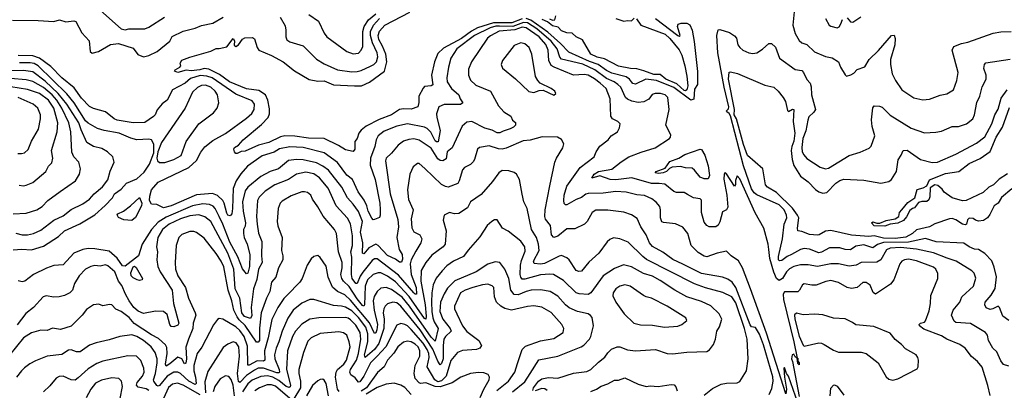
# Model space of a CAD drawing. Extents: x 1443846 to 1577407, y 839182 to 927291.
# Tile 124 of 256: x 1460016 to 1467481, y 886517 to 889325. Entities that reach past the tile are written whole.
import ezdxf

# ---------------------------------------------------------------- set-up
doc = ezdxf.new("R2010")
doc.units = 0

msp = doc.modelspace()

# ---------------------------------------------------------------- linework, layer by layer
at = {"layer": '0CON20XD'}
for points in [[(1460604.4, 889415), (1460786.2, 889255), (1460815, 889247.5), (1460843.3, 889256.7), (1460965, 889256.4), (1460995, 889268.5), (1461114.6, 889345.4)], [(1459960.7, 889320.7), (1460155, 889318.2), (1460275, 889312.9), (1460316.8, 889323.2), (1460365, 889310.4), (1460425, 889317.5), (1460442.3, 889312.3), (1460487.9, 889225), (1460542.1, 889165), (1460550.4, 889085), (1460565, 889071.2), (1460612.5, 889085), (1460705, 889138.6), (1460765, 889145.8), (1460875, 889110.4), (1460912.3, 889062.3), (1460955, 889045.2), (1460995, 889053.5), (1461057.1, 889085), (1461155, 889161.5), (1461172.8, 889197.2), (1461255, 889239.1), (1461345, 889260.5), (1461395, 889280.6), (1461480.9, 889299.1), (1461558.8, 889345)], [(1461665, 888310.8), (1461655, 888311.4), (1461643.3, 888325), (1461638.6, 888345), (1461643.1, 888356.9), (1461675.7, 888374.3), (1461710.8, 888415), (1461849.1, 888530.9), (1461900.8, 888585), (1461908.5, 888611.5), (1461908.8, 888648.8), (1461895.9, 888715.9), (1461879.3, 888755), (1461827.7, 888787.7), (1461735, 888801.3), (1461605.6, 888855), (1461530.5, 888910.5), (1461450.2, 888950.2), (1461414.5, 888955.5), (1461380.8, 888945), (1461315, 888937.2), (1461277, 888943), (1461215.5, 888925.5), (1461190.5, 888935), (1461195, 888945.6), (1461230, 888965), (1461236.4, 888976.4), (1461232.5, 888995), (1461245, 889017.5), (1461305, 889042.5), (1461465, 889086.7), (1461505, 889106.2), (1461528.3, 889108.3), (1461585, 889118.8), (1461635, 889181.9), (1461643.5, 889165), (1461642.9, 889132.9), (1461655, 889123.3), (1461675, 889136.2), (1461705, 889176.7), (1461723, 889187), (1461781.7, 889191.7), (1461795, 889180), (1461816, 889115), (1461828.8, 889095), (1461925, 889053.3), (1462013.8, 889005), (1462098.3, 888938.3), (1462211.1, 888871.1), (1462275, 888860), (1462325, 888861.8), (1462395, 888832.7), (1462555, 888823.1), (1462608, 888825), (1462668.2, 888851.8), (1462781.5, 888935), (1462800.3, 889005), (1462792.1, 889065), (1462765.4, 889125.4), (1462739.3, 889175), (1462733, 889205), (1462745, 889239.5), (1462783.2, 889285), (1462975, 889382)], [(1461991.4, 889345), (1462028.1, 889278.1), (1462034.5, 889245), (1462033.3, 889195), (1462042.3, 889172.3), (1462065, 889158.5), (1462165, 889128.1), (1462265, 889027.5), (1462325, 888990.4), (1462425.8, 888945.8), (1462535, 888930.2), (1462575, 888932.2), (1462605, 888939.7), (1462675, 888973.1), (1462699.6, 888985), (1462720.3, 889005), (1462730.7, 889045), (1462726.4, 889075), (1462690.2, 889150.2), (1462674.4, 889205), (1462676.4, 889235), (1462697.5, 889285), (1462744.8, 889335)], [(1462207.1, 889365), (1462280, 889315), (1462325, 889224), (1462345.5, 889195.5), (1462495.4, 889085.4), (1462545, 889067.5), (1462585, 889071.8), (1462605, 889094.2), (1462616.8, 889123.2), (1462616.6, 889235), (1462627.1, 889275), (1462659.3, 889325), (1462715, 889368.9)], [(1464031.9, 889331.9), (1464055, 889321.2), (1464072.5, 889325), (1464080, 889355)], [(1464535, 889334), (1464596.4, 889313.6), (1464625, 889319.2), (1464655, 889316.7), (1464675, 889336.2)], [(1465887.9, 889385), (1465877.9, 889285), (1465895, 889221.2), (1465925, 889167.1), (1465945, 889150.6), (1465985, 889137.1), (1466042.8, 889082.8), (1466126.2, 889046.2), (1466175, 889036.5), (1466225, 889006.2), (1466240, 888965), (1466275, 888906.7), (1466285, 888896.7), (1466316.7, 888906.7), (1466340.3, 888919.7), (1466365, 888948.8), (1466425, 888967.5), (1466455.6, 889025), (1466528.1, 889091.9), (1466625, 889206), (1466645, 889208.8), (1466652.7, 889182.7), (1466650.6, 889135), (1466619.5, 889025), (1466617.5, 888985), (1466631.5, 888915), (1466655.4, 888865.4), (1466703.9, 888793.9), (1466794.5, 888734.5), (1466862.7, 888717.3), (1466915, 888721.9), (1466995, 888754.2), (1467045, 888762.9), (1467095.7, 888795), (1467121.9, 888865), (1467131.9, 888925), (1467086.2, 889095), (1467097.7, 889122.3), (1467157.5, 889145), (1467205, 889155.7), (1467395.7, 889224.3), (1467455, 889234.3), (1467533.4, 889236.6)], [(1466288.9, 889338.9), (1466315, 889310), (1466333.9, 889306.1), (1466392.3, 889347.7)], [(1467515, 886700.5), (1467475, 886712.5), (1467455, 886740), (1467425, 886808), (1467395, 886837.1), (1467361.8, 886895), (1467354.3, 886935), (1467339.2, 886955), (1467225, 887021.8), (1467115, 887030.5), (1467100.4, 887040.4), (1467080, 887085), (1467094.6, 887125), (1467143.1, 887185), (1467158.6, 887225), (1467247.1, 887305), (1467265.8, 887365.8), (1467252.9, 887405), (1467235, 887423.1), (1467117.1, 887495), (1467047.4, 887517.4), (1466945, 887557.4), (1466816.4, 887586.4), (1466695, 887597.9), (1466616.4, 887593.6), (1466588.3, 887581.7), (1466544, 887506), (1466515, 887487.1), (1466395, 887485.3), (1466358, 887465), (1466305, 887457.6), (1466225, 887475.9), (1466165, 887474.7), (1466065, 887455.3), (1465995, 887466.8), (1465935, 887466.3), (1465885, 887453.8), (1465852.9, 887437.1), (1465830, 887415), (1465800.5, 887365), (1465775, 887348.8), (1465755, 887363.9), (1465735, 887411.8), (1465703.2, 887515), (1465695.2, 887584.8), (1465690.7, 887625), (1465659.1, 887745), (1465591.5, 887861.5), (1465475, 888120), (1465455, 888142.5), (1465444.2, 888105.8), (1465443.8, 888076.2), (1465435, 888063.3), (1465375, 888156.7), (1465365, 888166.7), (1465356.1, 888153.9), (1465354.2, 888115.8), (1465377.4, 887995), (1465384.7, 887905.3), (1465375, 887884.2), (1465345, 887868.8), (1465325, 887792.5), (1465311.1, 887768.9), (1465294.4, 887755.6), (1465244.5, 887754.5), (1465224.6, 887764.6), (1465205, 887790.8), (1465184.7, 887865), (1465185, 887958.8), (1465175, 887967.1), (1465125, 887975.5), (1465079.6, 887999.6), (1465055, 888015.6), (1464995, 888015.6), (1464975, 888023.3), (1464908.1, 888078.1), (1464865.2, 888085.2), (1464805, 888083.5), (1464658, 888128), (1464535, 888110.6), (1464491.9, 888115), (1464415, 888141.7), (1464353.8, 888125), (1464372.7, 888155), (1464405, 888175.7), (1464505, 888192.2), (1464575, 888248.1), (1464634.2, 888285), (1464728.1, 888321.9), (1464835, 888353.6), (1464942, 888425), (1464950.8, 888435), (1464952.3, 888452.3), (1464914.2, 888525), (1464940.6, 888645), (1464930.6, 888735), (1464909.2, 888755), (1464874.6, 888765.4), (1464834.1, 888765.9), (1464812.4, 888757.6), (1464785, 888722.5), (1464748.1, 888701.9), (1464705, 888697.5), (1464658, 888708), (1464625, 888721.9), (1464610, 888735), (1464572.9, 888812.9), (1464551.8, 888835), (1464523.8, 888855), (1464465, 888881), (1464375.7, 888945), (1464285, 888988.3), (1464125, 889027.1), (1464112.3, 889042.3), (1464089.8, 889105), (1464045, 889162.9), (1463935.8, 889255.8), (1463865, 889302.9), (1463835, 889304.8), (1463755, 889274.3), (1463653, 889277), (1463625, 889277), (1463583.8, 889265), (1463464.9, 889205.1), (1463330.4, 889105), (1463284.6, 889035), (1463266, 888965), (1463254.7, 888885), (1463257.5, 888855), (1463289.6, 888805), (1463344.4, 888755), (1463354.5, 888725), (1463376.7, 888695), (1463356.8, 888683.2), (1463235, 888683.8), (1463194.4, 888665), (1463176.9, 888613.1), (1463178, 888585), (1463204.7, 888485.3), (1463189, 888401), (1463175, 888400.2), (1463165, 888408), (1463132.2, 888472.2), (1463105, 888500), (1463085, 888510.8), (1462955, 888535.3), (1462875, 888517.3), (1462778.4, 888481.6), (1462734.4, 888445), (1462717.3, 888415), (1462708.8, 888365), (1462675.7, 888275), (1462673.5, 888223.5), (1462710.2, 888115), (1462745.4, 887935), (1462749.1, 887885), (1462749.5, 887845), (1462742.7, 887827.3), (1462705, 887810), (1462695, 887809.2), (1462685, 887820), (1462657.4, 887875), (1462648.3, 887915), (1462627.1, 887957.1), (1462582, 888022), (1462538.7, 888115), (1462497, 888147), (1462425, 888242.5), (1462325, 888315.8), (1462165, 888357.4), (1462065, 888361.3), (1461985, 888347.8), (1461945, 888322.4), (1461855, 888294), (1461743.1, 888215), (1461691.7, 888158.3), (1461656.7, 888103.3), (1461634, 888045), (1461628.9, 887895), (1461622.9, 887855), (1461612, 887838), (1461595, 887842.9), (1461585, 887858.6), (1461565.7, 887935), (1461554.7, 887955), (1461515, 887992.4), (1461478.1, 888008.1), (1461355, 887997), (1461164.3, 887915), (1461105, 887899.1), (1461055, 887924.3), (1461015, 887927.1), (1460999.8, 887955), (1461002.3, 887987.7), (1461015, 888036.6), (1461064.8, 888095.2), (1461298.2, 888205), (1461355, 888257.1), (1461387.9, 888322.1), (1461419.2, 888360.8), (1461479.2, 888410.8), (1461575, 888464.1), (1461735, 888579.5), (1461776.9, 888615), (1461794.4, 888645), (1461795.5, 888685), (1461779.3, 888709.3), (1461655, 888762), (1461475, 888885.4), (1461435, 888897.2), (1461385, 888902.1), (1461309.5, 888880.5), (1461270, 888845), (1461175, 888794.6), (1461135, 888715.8), (1461095, 888687.5), (1461058.6, 888641.4), (1461042.5, 888605), (1461029.4, 888590.6), (1460965, 888546.4), (1460875, 888543.9), (1460754, 888565), (1460732.5, 888575), (1460665, 888627.9), (1460575, 888651.5), (1460545, 888666.5), (1460485, 888730), (1460428.7, 888808.7), (1460335, 888884.2), (1460251.3, 888971.3), (1460164.9, 889034.9), (1460115, 889051.7), (1460005, 889053.2)], [(1465915, 886422.5), (1465845, 886622.5), (1465830, 886645), (1465815, 886690), (1465810, 886685), (1465813.9, 886616.1), (1465830, 886525), (1465825, 886490), (1465679.2, 886949.2), (1465557.6, 887285), (1465495, 887445.6), (1465465, 887497.5), (1465409.4, 887535), (1465375, 887570.8), (1465305, 887555.6), (1465225, 887528.7), (1465205, 887532.5), (1465159.9, 887559.9), (1465108.1, 887615), (1465082.7, 887705), (1465045, 887751.9), (1464988.6, 887778.6), (1464897.6, 887787.6), (1464884.6, 887794.6), (1464874.7, 887824.7), (1464875.5, 887885), (1464869.6, 887909.6), (1464842.2, 887942.2), (1464808, 887968), (1464753.4, 887993.4), (1464695, 887999.3), (1464615, 888019.2), (1464535, 888024.1), (1464438.6, 888011.4), (1464325, 888008.4), (1464307.6, 888002.4), (1464275, 887977.1), (1464235, 887962.8), (1464165, 887921.3), (1464155, 887921.8), (1464143.5, 887933.5), (1464140.3, 887955), (1464143.4, 887995), (1464163.6, 888065), (1464265.4, 888205), (1464371.4, 888285), (1464386.9, 888325), (1464415, 888366), (1464478.8, 888415), (1464501.2, 888445), (1464548, 888475), (1464564, 888505), (1464567.5, 888535), (1464550, 888555), (1464511.2, 888575), (1464497.5, 888595), (1464493.1, 888725), (1464461.6, 888805), (1464417.7, 888845), (1464375, 888877.4), (1464325, 888904.3), (1464295, 888909.8), (1464215, 888906.2), (1464068.2, 888965), (1464045, 888979.5), (1464029, 889015), (1464022.7, 889095), (1464005, 889136.3), (1463954.4, 889195), (1463855, 889264.5), (1463825, 889269.3), (1463770.3, 889249.7), (1463650.9, 889239.1), (1463585, 889204.1), (1463563.3, 889185), (1463442.1, 889005), (1463419.4, 888950.6), (1463419.5, 888905), (1463435, 888867.5), (1463475, 888830.5), (1463585, 888783.1), (1463645, 888671.9), (1463687.1, 888627.1), (1463740, 888595), (1463751.4, 888565), (1463775, 888547.5), (1463774.5, 888525.5), (1463759.1, 888510.9), (1463735, 888497.1), (1463681.7, 888481.7), (1463655, 888468.8), (1463635, 888469.2), (1463597.4, 888487.4), (1463542.1, 888502.1), (1463445, 888554.5), (1463405, 888550), (1463371.5, 888518.5), (1463294.7, 888355.2), (1463256.9, 888325), (1463248.9, 888271.1), (1463225, 888255.4), (1463205, 888258.8), (1463185, 888271.6), (1463135, 888352.4), (1463045, 888413.5), (1463005, 888422.9), (1462965, 888417.8), (1462926.2, 888403.8), (1462885, 888375.4), (1462835.6, 888314.4), (1462794.4, 888275.6), (1462788.2, 888255), (1462825.5, 888004.5), (1462881.6, 887811.6), (1462887.4, 887755), (1462874.7, 887675), (1462893.2, 887585), (1462915.3, 887545), (1462918.3, 887511.7), (1462911.7, 887488.3), (1462895, 887487.5), (1462865, 887511.2), (1462805, 887539.2), (1462734.3, 887614.3), (1462715.2, 887625.2), (1462662.5, 887597.5), (1462625, 887551.9), (1462615.6, 887555.6), (1462617.2, 887635), (1462600.2, 887715), (1462614.8, 887795), (1462585, 887872.9), (1462545, 887927.9), (1462500.4, 887975), (1462457.1, 888055), (1462357.1, 888185), (1462315, 888215.2), (1462265, 888240.7), (1462166.2, 888263.8), (1462114, 888266), (1462055, 888257.1), (1461976.7, 888195), (1461915.2, 888174.8), (1461845, 888136.1), (1461745, 888055.4), (1461725, 888028.1), (1461704.3, 887945), (1461709.8, 887875), (1461727.2, 887785), (1461725, 887761.2), (1461713.3, 887735), (1461711.5, 887705), (1461717.2, 887675), (1461741.6, 887625), (1461761.8, 887545), (1461758.6, 887455), (1461745, 887403.3), (1461735, 887400), (1461705, 887437.8), (1461668.5, 887528.5), (1461608.7, 887638.7), (1461556.6, 887775), (1461527.1, 887835), (1461497, 887895), (1461482.1, 887912.1), (1461455, 887925.2), (1461405, 887930), (1461325, 887915.5), (1461125, 887829.1), (1461065, 887790.7), (1461014.5, 887735), (1460943.2, 887625), (1460917.1, 887535), (1460815, 887457.3), (1460795, 887461), (1460755, 887518.5), (1460695, 887571.4), (1460585, 887588.8), (1460535, 887590.7), (1460494.7, 887584.7), (1460425, 887555.3), (1460345, 887466.7), (1460275, 887461.8), (1460217.6, 887442.4), (1460120, 887395), (1460055, 887343.8), (1460035, 887338.8), (1460005, 887347.5)], [(1463825, 889331.7), (1463748.4, 889301.6), (1463607.3, 889302.7), (1463485.7, 889264.3), (1463440.6, 889239.4), (1463365, 889183.9), (1463229.9, 889110.1), (1463185, 889070.4), (1463159.7, 889005), (1463138.4, 888905), (1463147.2, 888832.8), (1463136.7, 888823.3), (1463085, 888818.5), (1463075, 888807.3), (1463042.1, 888745), (1463041.6, 888698.4), (1463033.7, 888666.3), (1462985, 888647.5), (1462925, 888651.1), (1462895, 888644.1), (1462835, 888603.9), (1462741, 888569), (1462642.6, 888517.4), (1462605, 888487.5), (1462587.5, 888465), (1462575, 888426.2), (1462556.5, 888403.5), (1462556.3, 888343.7), (1462545, 888326), (1462485, 888337.9), (1462432.5, 888372.5), (1462325.4, 888425.4), (1462205, 888427.8), (1462102, 888442), (1462025, 888444), (1461992, 888438), (1461905, 888395.8), (1461826.5, 888373.5), (1461725, 888328.1), (1461694.3, 888325.7), (1461665, 888310.8)], [(1464835.3, 889335), (1465005, 889204.6), (1465015, 889200), (1465024, 889206), (1465004.6, 889275), (1465008.6, 889291.4), (1465031.1, 889298.9), (1465075, 889300), (1465097.4, 889287.4), (1465115, 889245.6), (1465129.4, 889159.4), (1465155, 888932.5), (1465155.3, 888834.7), (1465131.8, 888798.2), (1465127.1, 888722.9), (1465105, 888716.2), (1464975, 888811.3), (1464845, 888863.8), (1464763.3, 888875), (1464685, 888836.1), (1464665, 888842.9), (1464655, 888853.8), (1464640, 888875), (1464615, 888892.2), (1464505, 888920.4), (1464465, 888940), (1464402.3, 888985), (1464335, 889008.5), (1464179.8, 889079.8), (1464116.2, 889146.2), (1464020.2, 889230.2), (1463891.2, 889321.2), (1463855, 889335.7)], [(1465065, 888786), (1465055, 888789), (1464998.2, 888838.2), (1464915, 888873.6), (1464871, 888911), (1464825, 888910.3), (1464749, 888939), (1464695, 888952.1), (1464647.5, 888955), (1464555, 888973.6), (1464449.6, 889029.6), (1464395, 889042.5), (1464346.2, 889065), (1464284.1, 889174.1), (1464235.5, 889195.5), (1464205, 889223.3), (1464165, 889226), (1464125, 889241.9), (1464097.9, 889267.9), (1464055, 889279.6), (1464018.9, 889308.9), (1463977.6, 889327.6)], [(1464693, 889333), (1464724.1, 889284.1), (1464908.9, 889215), (1464945, 889182.5), (1465015, 889096.4), (1465035, 889057.8), (1465058.8, 888975), (1465073.2, 888896.8), (1465082.7, 888825), (1465075, 888793.1), (1465065, 888786)], [(1466125.5, 889335.5), (1466153.3, 889285), (1466166.1, 889276.1), (1466215, 889263.8), (1466228.3, 889271.7), (1466242.9, 889295), (1466255, 889326.2)], [(1467515.6, 887045.6), (1467469.1, 887079.1), (1467445, 887143.8), (1467435, 887154), (1467395, 887133.1), (1467375, 887129.4), (1467345, 887141.2), (1467333.2, 887163.2), (1467335.7, 887185), (1467382.2, 887237.8), (1467412.4, 887287.6), (1467422.5, 887377.5), (1467405, 887450.9), (1467387, 887497), (1467335, 887553.8), (1467285, 887583.1), (1467255, 887586.7), (1467215, 887603.8), (1467175, 887630.9), (1466965, 887643), (1466885, 887666.6), (1466755, 887640.3), (1466564.4, 887635.6), (1466518.9, 887621.1), (1466485, 887595.8), (1466415, 887618.9), (1466355, 887609.5), (1466315, 887580.4), (1466275, 887583.9), (1466235, 887597.6), (1466155, 887596.7), (1466095, 887563.4), (1466075, 887559.3), (1466005, 887585.4), (1465965, 887591.8), (1465935, 887582.7), (1465866.9, 887546.9), (1465835, 887531.7), (1465795, 887499.6), (1465776.8, 887496.7), (1465770.2, 887505), (1465769.3, 887530.7), (1465799.8, 887665), (1465813.4, 887776.6), (1465832.7, 887825), (1465830.3, 887845), (1465811.2, 887885), (1465775, 887922.4), (1465605, 887998), (1465585, 888013.5), (1465565, 888044.3), (1465505, 888218.5), (1465405, 888598), (1465395.6, 888615.6), (1465377.2, 888627.2), (1465375.2, 888635), (1465388.9, 888651.1), (1465392, 888665), (1465356.2, 888813.8), (1465309.6, 889075), (1465301.2, 889205), (1465310.6, 889249.4), (1465325, 889250.6), (1465397.4, 889227.4), (1465435, 889202.5), (1465450, 889185), (1465461.4, 889135), (1465475.8, 889115), (1465498, 889095), (1465545, 889073.1), (1465575, 889069.4), (1465605, 889074.4), (1465648.3, 889101.7), (1465695, 889143.8), (1465715, 889146), (1465747.1, 889117.1), (1465777.8, 889035), (1465895, 888947.8), (1465945, 888939.6), (1465959.7, 888925), (1465985, 888873.1), (1466008.1, 888845), (1466016.9, 888816.9), (1466020, 888755), (1466048.6, 888645), (1466037.5, 888625), (1465999.5, 888590.5), (1465991.4, 888565), (1465976.6, 888483.4), (1465954.8, 888424.8), (1465946.9, 888356.9), (1465949.1, 888325), (1465960.5, 888300.5), (1465984.7, 888274.7), (1466085, 888208.5), (1466125, 888195.5), (1466148.9, 888201.1), (1466305, 888297.1), (1466387.6, 888322.4), (1466457.1, 888352.9), (1466473, 888367), (1466499.5, 888445), (1466479.7, 888515), (1466474.5, 888565.5), (1466485, 888657.5), (1466495, 888671.4), (1466535, 888669.2), (1466555, 888661.4), (1466615, 888601.5), (1466775, 888504.4), (1466875, 888468.6), (1466963.2, 888473.2), (1467005, 888481.5), (1467085, 888517.1), (1467135, 888516.9), (1467195, 888535.6), (1467241.9, 888575), (1467256.2, 888605), (1467272.8, 888697.2), (1467296.9, 888745), (1467312.7, 888817.3), (1467344.3, 888875), (1467343.1, 888905), (1467325.5, 888955), (1467331.8, 888985), (1467342.2, 888997.8), (1467525, 889027.3)], [(1464065, 888754), (1464080, 888765), (1464072.5, 888785), (1464046.7, 888805), (1463963.2, 888843.2), (1463943.4, 888863.4), (1463925.6, 888895), (1463898.5, 889065), (1463877.5, 889115), (1463845, 889141.4), (1463815, 889150), (1463765, 889129.2), (1463675.7, 889015), (1463667.5, 888985), (1463677, 888957), (1463775, 888878), (1463875, 888782.5), (1463914.4, 888774.4), (1463955, 888789.6), (1463985, 888790.9), (1464065, 888754)], [(1459965, 887582.5), (1460032.8, 887587.3), (1460105, 887582.3), (1460195, 887609.4), (1460308.8, 887681.2), (1460355, 887726.2), (1460471.8, 887778.2), (1460585, 887847.6), (1460663.5, 887916.5), (1460720, 887975), (1460735, 888005.5), (1460785, 888040.7), (1460824.3, 888085.7), (1460905, 888120), (1460959.8, 888170.2), (1461000.1, 888229.9), (1461032.5, 888317.5), (1461032.4, 888382.4), (1461014.5, 888414.5), (1460995, 888420.9), (1460905, 888416), (1460858.3, 888428.3), (1460770, 888465), (1460654.8, 888484.8), (1460605, 888500.4), (1460535, 888540.2), (1460515, 888558.9), (1460428.7, 888695), (1460374.1, 888764.1), (1460155.4, 888975.4), (1460125, 888992.6), (1460095, 888998.3), (1460015, 888999.4)], [(1459985, 887708.4), (1460035, 887694.2), (1460075, 887694.7), (1460120, 887705), (1460175, 887730.4), (1460274, 887806), (1460345, 887840), (1460405, 887886.1), (1460495, 887929.6), (1460544.2, 887965.8), (1460579.5, 888005), (1460642.3, 888057.7), (1460685, 888111.4), (1460701.9, 888178.1), (1460731.4, 888245), (1460722.5, 888285), (1460682, 888325), (1460639.1, 888349.1), (1460575, 888365.4), (1460525.3, 888395.3), (1460481, 888491), (1460463.5, 888545), (1460374.2, 888685), (1460306.2, 888766.2), (1460208.5, 888858.5), (1460115, 888931.2), (1460045, 888939.7), (1459915, 888937.1)], [(1467537.7, 888042.3), (1467461.2, 887978.8), (1467435.6, 887935), (1467404.2, 887915), (1467371.8, 887848.2), (1467352.9, 887825), (1467324.1, 887804.1), (1467285, 887798.6), (1467263.3, 887806.7), (1467245, 887818.1), (1467215, 887820), (1467202, 887808), (1467194.4, 887775.6), (1467185, 887770.6), (1467165, 887776.8), (1467115, 887809.1), (1467085, 887818.1), (1467066.2, 887815), (1466955, 887777.1), (1466913.2, 887756.8), (1466815, 887731.6), (1466784.8, 887705), (1466735, 887676.8), (1466655, 887666.2), (1466565, 887670.4), (1466495, 887686.7), (1466455, 887683.3), (1466322.2, 887692.2), (1466165, 887728.9), (1466126.3, 887723.7), (1466077.1, 887695), (1466065, 887693.6), (1466005, 887698.1), (1465945, 887720.7), (1465915.4, 887725.4), (1465912.1, 887745), (1465922.2, 887825), (1465914.5, 887845), (1465876, 887896), (1465755, 888016.8), (1465684.7, 888055), (1465671.5, 888075), (1465649.5, 888195), (1465535, 888296.9), (1465505, 888379.4), (1465451.5, 888575), (1465433.7, 888605), (1465436.7, 888645), (1465389.7, 888875), (1465395, 888927.1), (1465405, 888930.5), (1465458, 888918), (1465665, 888830), (1465733.4, 888813.4), (1465766, 888785), (1465804.2, 888735), (1465821.4, 888705), (1465836.8, 888636.8), (1465845, 888630.8), (1465875, 888647.1), (1465885.5, 888645.5), (1465879.8, 888555), (1465892.9, 888465), (1465884.8, 888405), (1465870, 888365), (1465866.2, 888335), (1465872.1, 888265), (1465885, 888220), (1465935, 888140.8), (1465995, 888096.2), (1466049, 888039), (1466075, 888020), (1466105, 888010.4), (1466135, 888016.2), (1466205, 888086.1), (1466235, 888106.2), (1466265, 888116.9), (1466415, 888109.5), (1466545, 888086.5), (1466605, 888099.7), (1466625.4, 888115), (1466665, 888174), (1466677.2, 888262.8), (1466698.3, 888298.3), (1466715, 888333.8), (1466745, 888336.7), (1466845, 888266.8), (1466933.8, 888243.8), (1466974.6, 888244.6), (1467115, 888306), (1467270.1, 888389.9), (1467332.8, 888437.2), (1467387.8, 888535), (1467410, 888605), (1467435, 888647.5), (1467458.4, 888731.6), (1467501.9, 888795)], [(1460012.6, 888072.6), (1460045, 888067.1), (1460065, 888070.6), (1460115, 888091.9), (1460214.2, 888175), (1460234, 888216), (1460259.7, 888240.3), (1460266, 888275), (1460256.2, 888335), (1460298.8, 888475), (1460304.2, 888545), (1460275, 888656.1), (1460235, 888715.2), (1460164.6, 888765.4), (1460075, 888795.9), (1459885, 888825.8)], [(1459965, 887853.1), (1460065, 887859.6), (1460146, 887884), (1460185, 887908.9), (1460230, 887955), (1460323, 888023), (1460438, 888105), (1460469.4, 888155), (1460475.6, 888195), (1460462.9, 888245), (1460426, 888286), (1460411.8, 888321.8), (1460403.9, 888475), (1460389.1, 888545), (1460335.1, 888655), (1460296.2, 888716.2), (1460260.7, 888755), (1460195, 888810.6), (1460116.4, 888856.4), (1460065, 888870.2), (1459945, 888880.5)], [(1461075, 888242.9), (1461115, 888243.3), (1461185, 888265.4), (1461238.9, 888295), (1461277.1, 888402.9), (1461372.9, 888535), (1461485, 888620), (1461513.1, 888655), (1461524.5, 888695.5), (1461515.5, 888755), (1461498.7, 888785), (1461465.4, 888815), (1461425, 888829.1), (1461395, 888827.3), (1461365, 888812.4), (1461325, 888775.5), (1461270.5, 888655), (1461090, 888395), (1461062, 888325), (1461055.6, 888275), (1461061.5, 888255), (1461075, 888242.9)], [(1460002.4, 888312.4), (1460029.7, 888310.3), (1460053, 888317), (1460078.7, 888341.3), (1460104.3, 888405), (1460157.3, 888495), (1460174.5, 888575), (1460173.8, 888605), (1460153.1, 888655), (1460118.1, 888685), (1460004.8, 888734.8)], [(1467505, 888157.3), (1467443.4, 888116.6), (1467399.5, 888075), (1467363.9, 888056.1), (1467321.5, 888015), (1467193.3, 887955), (1467165, 887951.4), (1467086.1, 887976.1), (1467025, 888017.1), (1467010, 888040), (1466978.5, 888068.5), (1466955, 888073.2), (1466919.1, 888050.9), (1466917.7, 887982.3), (1466910.2, 887959.8), (1466893.6, 887946.4), (1466855, 887948.7), (1466831.2, 887938.8), (1466801.2, 887898.8), (1466785, 887895.6), (1466765, 887880), (1466738.9, 887831.1), (1466716.7, 887803.3), (1466675, 887782.5), (1466614.7, 887775.3), (1466575, 887760.6), (1466495, 887763.6), (1466474.4, 887785), (1466485, 887794.4), (1466515, 887783.1), (1466536.9, 887783.1), (1466585, 887802.3), (1466655, 887817.1), (1466682, 887835), (1466686.7, 887865), (1466705, 887884), (1466750.9, 887939.1), (1466803.5, 887975), (1466820.5, 888039.5), (1466865, 888051.1), (1466892.7, 888067.3), (1466915, 888110.7), (1467035, 888159.5), (1467135.6, 888174.4), (1467215, 888234.4), (1467297.7, 888272.3), (1467375, 888327.1), (1467419.1, 888435), (1467468.7, 888511.3), (1467520.5, 888659.5)], [(1465697.5, 886485), (1465718.8, 886531.2), (1465727.9, 886585), (1465725, 886617.5), (1465655, 886860), (1465625, 886941.1), (1465595, 886993.8), (1465565, 886998), (1465555, 887012.9), (1465445, 887296.6), (1465416.8, 887336.8), (1465385, 887359.3), (1465345, 887373.1), (1465185, 887400.7), (1465045, 887471.8), (1464968.3, 887508.3), (1464892.9, 887562.9), (1464815, 887606.2), (1464791.3, 887635), (1464765, 887695.8), (1464726.2, 887755), (1464697.8, 887817.8), (1464655, 887846.5), (1464596.1, 887866.1), (1464475, 887881.5), (1464385, 887882.7), (1464356.9, 887865), (1464317.8, 887795), (1464299.2, 887775), (1464225, 887740.4), (1464165, 887740), (1464095, 887683.9), (1464064.4, 887674.4), (1464048.9, 887695), (1464040.5, 887765), (1464002.5, 887812.5), (1463996.7, 887835), (1464000.6, 887885), (1464035, 888067.5), (1464074.5, 888245), (1464086.5, 888275), (1464135, 888353.3), (1464142.5, 888385), (1464125, 888417.5), (1464094.6, 888434.6), (1463977.3, 888437.3), (1463885, 888411.8), (1463832.7, 888407.3), (1463705, 888352.3), (1463674.7, 888344.7), (1463645, 888346.6), (1463575, 888370.4), (1463502.8, 888357.2), (1463486.5, 888343.5), (1463465, 888266.7), (1463453, 888247), (1463432.8, 888227.2), (1463387.5, 888205), (1463372.1, 888187.9), (1463347.9, 888105), (1463336.5, 888085), (1463265, 888057.3), (1463245, 888060.3), (1463215, 888076.2), (1463088.3, 888198.3), (1463045, 888236), (1463032.5, 888235), (1462999.5, 888210.5), (1462972.9, 888155), (1462956.1, 888035), (1462963.6, 887963.6), (1462997.8, 887885), (1462984.7, 887815), (1462988.5, 887748.5), (1463005, 887718.6), (1463050.8, 887695), (1463065.5, 887665), (1463058, 887635), (1463018.1, 887571.9), (1462984.9, 887505.1), (1462977.3, 887475), (1462984.7, 887395), (1463022.5, 887295), (1463025, 887246), (1463015, 887245.3), (1463005, 887254.3), (1462888.3, 887388.3), (1462725, 887512.1), (1462705, 887513.2), (1462689.1, 887500.9), (1462618, 887412), (1462598.4, 887381.6), (1462575, 887325.4), (1462565, 887327.3), (1462537, 887365), (1462531.1, 887395), (1462533.6, 887525), (1462526.9, 887565), (1462538.6, 887615), (1462537.9, 887687.9), (1462525, 887777.1), (1462502.1, 887822.1), (1462414.1, 887914.1), (1462355, 888047.9), (1462287.7, 888127.7), (1462246.3, 888156.3), (1462185, 888169.5), (1462115.2, 888154.8), (1462054.8, 888115.2), (1461950.5, 888075), (1461877.1, 888025), (1461830.5, 887979.5), (1461818.7, 887955), (1461810.5, 887835), (1461816.3, 887776.3), (1461827.3, 887707.3), (1461851.5, 887645), (1461848.5, 887535), (1461854.8, 887485), (1461826.4, 887433.6), (1461812.8, 887357.2), (1461788.8, 887285), (1461771.9, 887145), (1461775.5, 887084.5), (1461765, 887060), (1461719.1, 887075), (1461699.5, 887105), (1461685.5, 887215), (1461650.6, 887285), (1461639.8, 887435), (1461595, 887556.6), (1461463.9, 887795), (1461420.1, 887830.1), (1461374.7, 887845.3), (1461305, 887839.8), (1461234.6, 887815), (1461149.2, 887775), (1461098.4, 887735), (1461063.1, 887675), (1461052.5, 887605), (1461060, 887565), (1461054.5, 887505.5), (1461063.5, 887455), (1461081.7, 887415), (1461171.6, 887275), (1461182.2, 887175), (1461222.9, 887025), (1461215, 887010), (1461185, 886997.1), (1461165, 887001.1), (1461154.8, 887014.8), (1461135, 887090), (1461105, 887114.4), (1461045, 887117.1), (1460955, 887098.5), (1460915, 887115.3), (1460881.9, 887145), (1460845, 887195.9), (1460816.9, 887245), (1460791, 887311), (1460763.8, 887345), (1460736.9, 887415), (1460685, 887458.8), (1460665, 887466.9), (1460625, 887456.2), (1460585, 887463.5), (1460554.6, 887455.4), (1460515, 887435.6), (1460465.6, 887385), (1460431.9, 887325), (1460415.8, 887275), (1460396.2, 887255), (1460355, 887235.7), (1460315, 887225.6), (1460275, 887223.3), (1460215, 887232.9), (1460194, 887225), (1460119.2, 887145), (1460061.2, 887098.8), (1459996, 887014)], [(1465205, 888118.4), (1465175, 888131.2), (1465133.5, 888185), (1465115, 888199.2), (1465065, 888202.7), (1465025, 888213.7), (1464962.4, 888207.6), (1464941.8, 888198.2), (1464919.6, 888175), (1464895, 888163.8), (1464859.1, 888159.1), (1464833.3, 888165), (1464840.6, 888175), (1464908.9, 888201.1), (1464945, 888250.9), (1465014, 888275), (1465060, 888305), (1465175, 888344.6), (1465185, 888341.2), (1465209.4, 888299.4), (1465236.7, 888216.7), (1465245.2, 888145), (1465235, 888120.4), (1465205, 888118.4)], [(1464768.8, 887508.8), (1464739.5, 887529.5), (1464628.8, 887638.8), (1464565, 887665.5), (1464518.3, 887671.7), (1464490.3, 887659.7), (1464469.3, 887640.7), (1464407.8, 887555), (1464331.5, 887488.5), (1464275, 887420.5), (1464255, 887416.7), (1464235, 887425.7), (1464182.2, 887505), (1464165, 887520), (1464125, 887537.8), (1464105, 887533.5), (1463995, 887477.3), (1463965, 887472.1), (1463917, 887477), (1463912, 887495), (1463953.2, 887575), (1463950.2, 887625), (1463934, 887674), (1463896.2, 887735), (1463863.6, 887893.6), (1463838.9, 887945), (1463825, 888003.8), (1463804.3, 888115), (1463782.5, 888155), (1463765, 888167.8), (1463725, 888179.5), (1463675, 888181.9), (1463647.5, 888165), (1463601.1, 888098.9), (1463515, 888001.4), (1463434.5, 887945), (1463411.1, 887898.9), (1463345, 887856), (1463313.3, 887853.3), (1463275, 887863.3), (1463235, 887843.8), (1463225.8, 887805), (1463250, 887725), (1463240.5, 887625), (1463226.7, 887605), (1463139.8, 887540.2), (1463095.4, 887485), (1463059.6, 887425), (1463057.5, 887342.5), (1463090.4, 887165), (1463098.4, 887078.4), (1463095, 887056.2), (1463085, 887060.4), (1462968.4, 887228.4), (1462865, 887339.8), (1462805, 887382.7), (1462755, 887405.7), (1462733.6, 887406.4), (1462695, 887394.3), (1462653.3, 887355), (1462635.2, 887305), (1462631.2, 887165), (1462625.9, 887154.1), (1462615, 887159.5), (1462575, 887208.7), (1462515, 887303.4), (1462471.4, 887345), (1462459.3, 887365), (1462451.8, 887395), (1462461, 887445), (1462460.5, 887485), (1462433.3, 887565), (1462418.5, 887705), (1462401.8, 887735), (1462316.9, 887836.9), (1462275.9, 887905.9), (1462235.6, 887965), (1462222.5, 887995), (1462198.8, 888015), (1462175, 888021.1), (1462155, 888020.5), (1462075, 887991.5), (1462005, 887949.4), (1461990.8, 887935), (1461975.8, 887895), (1461967.8, 887795), (1461972.8, 887762.8), (1462005.5, 887675), (1462000, 887575), (1462010.5, 887535), (1462010.4, 887505), (1461977.7, 887445), (1461958.2, 887375), (1461925.4, 887335), (1461912.9, 887265), (1461886, 887214), (1461846.7, 887105), (1461833.4, 886986.6), (1461832.9, 886895), (1461825, 886880.9), (1461811.9, 886881.9), (1461725, 887007.3), (1461679.7, 887049.7), (1461664, 887074), (1461639.2, 887125), (1461624.3, 887195), (1461597.2, 887275), (1461562.5, 887452.5), (1461543.6, 887495), (1461505, 887553.8), (1461415, 887670.9), (1461355, 887712.5), (1461335, 887720), (1461305, 887720.8), (1461245, 887696.8), (1461222.9, 887675), (1461202.1, 887615), (1461194.6, 887485), (1461197.7, 887435), (1461213.5, 887383.5), (1461272.7, 887295), (1461295.3, 887215), (1461347.1, 887105), (1461351.2, 887085), (1461331.6, 887025), (1461327.5, 886985), (1461295.7, 886904.3), (1461275.6, 886844.4), (1461281.2, 886755), (1461275, 886721.5), (1461265, 886716.5), (1461245, 886753.9), (1461215, 886768.8), (1461155, 886716.1), (1461125, 886698.9), (1461121.9, 886715), (1461134.8, 886795), (1461132, 886842), (1461121, 886861), (1461068.6, 886908.6), (1461015, 886936.7), (1460884.1, 887024.1), (1460845, 887068.2), (1460784.2, 887114.2), (1460745, 887130.6), (1460715, 887163.5), (1460696.9, 887166.9), (1460645.8, 887155.8), (1460615, 887170), (1460575, 887164.3), (1460521.7, 887128.3), (1460490, 887085), (1460405, 887003.5), (1460325, 886978.6), (1460265, 886986.7), (1460225, 886970), (1460175, 886972.3), (1460105, 886951.8), (1460045, 886913.6), (1459885, 886717.5)], [(1460865, 887804.3), (1460805, 887807.5), (1460765, 887825.5), (1460754.1, 887845.9), (1460758.5, 887855), (1460801.4, 887875), (1460855.8, 887915), (1460925, 887977.5), (1460940.4, 887935), (1460938.1, 887915), (1460894.5, 887825.5), (1460865, 887804.3)], [(1463905.8, 886515.8), (1463912.4, 886535), (1463949.3, 886585), (1463975, 886604), (1464025, 886614.7), (1464095, 886609.7), (1464215, 886645.5), (1464315, 886658.7), (1464345.2, 886674.8), (1464405, 886729.4), (1464453.5, 886766.5), (1464475, 886801.4), (1464502.6, 886827.4), (1464545, 886846.7), (1464566.2, 886846.2), (1464625, 886823.6), (1464685, 886815.5), (1464836.6, 886826.6), (1464925, 886796.7), (1464965, 886793.3), (1465075, 886806.2), (1465225, 886811.4), (1465245.5, 886824.5), (1465276.1, 886863.9), (1465292.2, 886905), (1465302.2, 886965), (1465321.7, 886998.3), (1465340, 887055), (1465318.6, 887095), (1465255, 887156.2), (1465185, 887190), (1465075, 887224), (1464982.9, 887275), (1464872.3, 887347.7), (1464815, 887381.2), (1464745, 887402.7), (1464655, 887452.5), (1464595, 887467.3), (1464525, 887439.3), (1464438.9, 887385), (1464345, 887255.5), (1464325, 887243.2), (1464257.4, 887247.4), (1464235, 887255.4), (1464139.4, 887349.4), (1464063.1, 887393.1), (1464035, 887396.9), (1463965, 887391.7), (1463845, 887360), (1463825, 887359.6), (1463815, 887374.2), (1463811.5, 887395), (1463812.4, 887465), (1463819.6, 887500.4), (1463848.1, 887571.9), (1463845.3, 887605), (1463815, 887647.1), (1463718.3, 887721.7), (1463675.2, 887745.2), (1463635, 887808.1), (1463615, 887808.1), (1463595, 887796.7), (1463558.9, 887765), (1463505, 887678.8), (1463415, 887579.2), (1463379.8, 887530.2), (1463305.3, 887494.7), (1463255, 887459.1), (1463217.7, 887422.3), (1463174.5, 887365.5), (1463151.9, 887315), (1463141.1, 887255), (1463139.1, 887185), (1463139.6, 887115), (1463147.6, 887065), (1463158.6, 887035), (1463189.6, 886985), (1463165, 886888.5), (1463135, 886920.4), (1462972.4, 887155), (1462915, 887223.2), (1462835, 887280.2), (1462795, 887296.4), (1462755, 887290), (1462725, 887264.5), (1462703.4, 887226.6), (1462696, 887195), (1462702.2, 887125), (1462727.8, 887015), (1462724.5, 886975), (1462715, 886951.8), (1462705, 886947.9), (1462667.1, 887027.1), (1462525, 887200), (1462479.9, 887239.9), (1462424.4, 887265), (1462387.8, 887297.8), (1462355.3, 887375), (1462338.7, 887458.7), (1462295, 887523.8), (1462275, 887538.8), (1462245, 887531.2), (1462225, 887513.8), (1462194.3, 887465), (1462157.1, 887365), (1462140, 887335), (1462043.1, 887236.9), (1462017.3, 887212.7), (1461972.5, 887145), (1461926.6, 887053.4), (1461899.6, 886915), (1461871.3, 886815), (1461875, 886744.5), (1461865, 886738.3), (1461815, 886739.2), (1461755, 886707.2), (1461745, 886707.1), (1461741.8, 886851.8), (1461718.7, 886925), (1461685, 886970.9), (1461655, 886997.3), (1461555, 887056.9), (1461528.8, 887061.2), (1461515, 887052), (1461486.2, 887013.8), (1461396.6, 886843.4), (1461361.8, 886795), (1461335.3, 886704.7), (1461335.6, 886665), (1461347.6, 886615)], [(1463752.3, 886505), (1463845, 886581.1), (1463886.1, 886643.9), (1463953.1, 886746.9), (1464095, 886774.5), (1464272, 886845), (1464292.1, 886857.9), (1464335.3, 886904.7), (1464346.2, 886925), (1464366.7, 887005), (1464357.3, 887067.3), (1464344.2, 887084.2), (1464325, 887095.6), (1464245, 887114.5), (1464182.1, 887142.1), (1464155, 887163.6), (1464095, 887230), (1464038.8, 887265), (1463965, 887278.1), (1463895, 887276.6), (1463855, 887266.6), (1463795, 887240.5), (1463765, 887241.5), (1463740, 887275), (1463725.7, 887365), (1463694.1, 887434.1), (1463655, 887485.7), (1463620.6, 887489.4), (1463565, 887473.3), (1463476.5, 887413.5), (1463315, 887345.4), (1463259.7, 887290.3), (1463233.3, 887246.7), (1463206.3, 887185), (1463201.4, 887115), (1463224.4, 887055), (1463280.2, 886985), (1463286.1, 886965), (1463243.8, 886925), (1463232.3, 886905), (1463225.7, 886855), (1463225.5, 886754.5), (1463215, 886718.5), (1463205, 886710.8), (1463185, 886737.3), (1463148, 886828), (1463051.7, 886975), (1462905, 887154.2), (1462875, 887178.4), (1462844.7, 887184.7), (1462805, 887171.5), (1462786.1, 887153.9), (1462776.3, 887135), (1462771, 887105), (1462777.9, 887055), (1462777.3, 886985), (1462738.2, 886871.8), (1462704.8, 886825), (1462635, 886764.1), (1462628.9, 886785), (1462655.1, 886885), (1462654.9, 886945), (1462638.9, 886995), (1462585, 887069.4), (1462535, 887117.8), (1462485, 887146.7), (1462455, 887154.8), (1462395, 887158.8), (1462245.7, 887204.3), (1462215, 887204.5), (1462155, 887177.3), (1462090.4, 887125), (1462047.7, 887062.3), (1462006.3, 886965), (1461980.7, 886885), (1461959.6, 886835), (1461947.5, 886785), (1461951, 886755), (1461984, 886675), (1461985.5, 886655), (1461980.5, 886649.5), (1461965, 886649.6), (1461865, 886683.6), (1461825, 886684.2), (1461795, 886670.3), (1461735, 886628.3), (1461684.3, 886575), (1461675, 886584.3), (1461666.8, 886645), (1461683.1, 886775), (1461677.8, 886845), (1461655.7, 886875.7), (1461635, 886883.5), (1461595, 886867.3), (1461558.4, 886841.6), (1461441.2, 886658.8), (1461419, 886581), (1461423.5, 886496.5)], [(1465205, 886479.4), (1465268.5, 886531.5), (1465335, 886562.7), (1465375, 886570.9), (1465455, 886573.3), (1465475, 886582.9), (1465527.1, 886665), (1465540, 886755), (1465530.9, 886905), (1465512.1, 886985), (1465445, 887180.3), (1465415, 887224.8), (1465347.7, 887257.7), (1465215, 887292.7), (1465132.4, 887322.4), (1464768.8, 887508.8)], [(1467375, 886476.7), (1467357.2, 886552.8), (1467313.2, 886693.2), (1467278.5, 886735), (1467232.6, 886772.6), (1467185, 886837.1), (1467145, 886863.1), (1467045, 886904.5), (1467005, 886929.1), (1466870.8, 886980.8), (1466839.2, 887005), (1466836, 887015), (1466845, 887025.8), (1466875, 887032.9), (1466885, 887043.3), (1466911.7, 887118.3), (1466922.7, 887175), (1466923.1, 887235), (1466977.1, 887365), (1466977.1, 887402.9), (1466963.1, 887435), (1466945, 887448.8), (1466815, 887499), (1466755, 887511.2), (1466725, 887505.5), (1466705, 887494.3), (1466689.4, 887475), (1466642.5, 887355), (1466617.8, 887322.2), (1466505, 887244.2), (1466487.9, 887257.9), (1466465, 887314.2), (1466435, 887333.1), (1466407.5, 887332.5), (1466364.5, 887295.5), (1466322.4, 887287.6), (1466290, 887295), (1466224.7, 887334.7), (1466165, 887348.2), (1466127.6, 887342.4), (1466055, 887312.7), (1466022.7, 887312.7), (1465965, 887324.2), (1465952, 887315), (1465928, 887275), (1465915, 887264), (1465815, 887263.2), (1465804.4, 887245), (1465807.4, 887205), (1465885.9, 886884.1), (1465910, 886760), (1465915, 886760), (1465917, 886737), (1465925.7, 886724.3), (1465925, 886710), (1465915, 886720), (1465910, 886760), (1465895, 886770), (1465885, 886790), (1465872.5, 886785), (1465868.8, 886755), (1465874.2, 886734.2), (1465925, 886470)], [(1460925, 887349.6), (1460906, 887355), (1460875, 887370), (1460860, 887385), (1460857.2, 887407.2), (1460875, 887453.1), (1460885, 887456.7), (1460898.5, 887448.5), (1460946.2, 887365), (1460945, 887352.9), (1460925, 887349.6)], [(1463633.7, 886516.3), (1463722.7, 886585), (1463768.7, 886655), (1463789.7, 886720.3), (1463824.6, 886825), (1463849.7, 886850.3), (1463965, 886890.3), (1464065, 886908.2), (1464136.9, 886955), (1464140.5, 886985), (1464126.5, 887015), (1464045, 887106.1), (1463975, 887147.8), (1463915, 887155.8), (1463865, 887152.5), (1463745, 887124.7), (1463695, 887136.9), (1463665, 887154.6), (1463631.8, 887185), (1463616.1, 887225), (1463610.6, 887295), (1463598.9, 887308.9), (1463565, 887321.2), (1463525, 887316.7), (1463450.8, 887295), (1463392.5, 887275), (1463357.8, 887255), (1463313.1, 887155), (1463313.1, 887135), (1463329.5, 887095), (1463372.9, 887005), (1463405, 886961.8), (1463496.2, 886895), (1463518, 886855), (1463503.8, 886835), (1463480, 886825), (1463372.2, 886817.8), (1463335, 886802.2), (1463285, 886741.8), (1463249.5, 886625), (1463215, 886588.9), (1463185, 886581.4), (1463162.6, 886595), (1463105, 886694), (1463121, 886765), (1463117.9, 886795), (1463105.9, 886825), (1463074.1, 886875), (1462985, 886977.3), (1462955, 887006.2), (1462935, 887016.4), (1462905, 887023.8), (1462875, 887010), (1462791.9, 886845), (1462725, 886776.3), (1462675, 886723.8), (1462625, 886623.9), (1462595, 886580.6), (1462585, 886578.1), (1462560.4, 886610.4), (1462526.5, 886635), (1462519.2, 886655), (1462523.1, 886675), (1462569.7, 886745), (1462585.6, 886795), (1462602.8, 886905), (1462596.9, 886955), (1462565, 887010), (1462525, 887051.9), (1462505, 887064.2), (1462485, 887068), (1462284.2, 887065.8), (1462215, 887055.9), (1462155, 887018.9), (1462105.8, 886965), (1462083.9, 886925), (1462045.8, 886815), (1462039.4, 886675), (1462068.4, 886555), (1462066.9, 886543.1), (1462058.3, 886538.3), (1462035, 886545.2), (1461981.2, 886591.2), (1461935, 886616.9), (1461893.7, 886626.3), (1461845, 886620.9), (1461777.4, 886592.6), (1461745, 886566.5), (1461704.3, 886505)], [(1464905, 886995.5), (1465005, 887003.5), (1465036.2, 887015), (1465074, 887045), (1465065.8, 887065), (1464925, 887155.4), (1464805, 887216), (1464765, 887224.4), (1464745, 887235.6), (1464645.3, 887305.3), (1464605, 887316.4), (1464565, 887307.1), (1464535, 887285.6), (1464515.6, 887255), (1464512.8, 887232.8), (1464535.7, 887185), (1464598.8, 887095), (1464672, 887025), (1464721.9, 887011.9), (1464815, 887011.5), (1464905, 886995.5)], [(1466635, 886594.3), (1466675, 886604.3), (1466820.8, 886679.2), (1466828.8, 886695), (1466830, 886745), (1466826, 886765), (1466812, 886785), (1466731.7, 886831.7), (1466701.4, 886865), (1466655, 886902), (1466615, 886950), (1466491.2, 887001.2), (1466355, 887012), (1466330.7, 887030.7), (1466275, 887058), (1466187.3, 887062.7), (1466105, 887088.9), (1466045, 887093.8), (1465955, 887089.1), (1465905, 887100.4), (1465891.5, 887088.5), (1465893.2, 887055), (1465925, 886926.4), (1465955, 886858.1), (1465965, 886850.6), (1466075, 886875.6), (1466095, 886874.2), (1466115, 886864.2), (1466185, 886820), (1466225, 886804.4), (1466395, 886806.7), (1466435, 886795.8), (1466525.3, 886725.3), (1466585, 886618.8), (1466605, 886600), (1466635, 886594.3)], [(1462436.9, 886506.9), (1462424.8, 886524.8), (1462410.6, 886615), (1462415.3, 886655), (1462425.9, 886675), (1462474.2, 886715), (1462494, 886745), (1462521.1, 886845), (1462514.7, 886884.7), (1462496.5, 886935), (1462471.5, 886951.5), (1462435, 886959.2), (1462295, 886946.1), (1462225, 886915.5), (1462200.5, 886889.5), (1462167.4, 886802.6), (1462132.6, 886675), (1462131.2, 886645), (1462145.6, 886585), (1462145.2, 886535), (1462095, 886452.6)], [(1461347.6, 886615), (1461352.7, 886567.3), (1461345, 886559.4), (1461298.4, 886585), (1461235, 886645.2), (1461213.9, 886653.9), (1461185, 886653.7), (1461135, 886623.4), (1461075, 886554), (1461065, 886548.9), (1461055, 886553.9), (1461031.5, 886585), (1461030.3, 886595), (1461045.5, 886644.5), (1461059, 886725), (1461057.1, 886755), (1461043, 886803), (1461012, 886845), (1460953.2, 886895), (1460905, 886923.6), (1460865, 886936), (1460775, 886925.5), (1460695, 886898.1), (1460595, 886876.5), (1460545, 886858.1), (1460475, 886808.2), (1460447.5, 886807.5), (1460405, 886824.2), (1460385, 886821.8), (1460335, 886787.9), (1460225, 886774.6), (1460135, 886740.4), (1460091.9, 886718.1), (1460052.3, 886687.7), (1460028.1, 886665), (1459991.8, 886615)], [(1463507, 886463), (1463534.3, 886524.3), (1463574.2, 886595.8), (1463578.8, 886615), (1463566.5, 886636.5), (1463535, 886649.4), (1463495, 886651.9), (1463435, 886644.4), (1463361.1, 886615), (1463295, 886572.5), (1463205, 886542.8), (1463166.5, 886546.5), (1463095, 886572.3), (1463055, 886568.4), (1463045, 886572.5), (1463015.3, 886605), (1463005.8, 886645), (1463014.2, 886705), (1463050.2, 886775), (1463050.4, 886815), (1463036.7, 886845), (1463015, 886867.3), (1462985, 886884.8), (1462955, 886890.2), (1462925, 886882.5), (1462882.7, 886845), (1462852.9, 886797.1), (1462804.4, 886745), (1462780, 886695), (1462728.9, 886651.1), (1462645.8, 886535), (1462605, 886510.6)], [(1460994.5, 886514.5), (1460975, 886528.5), (1460915, 886541.5), (1460902, 886555), (1460905.7, 886575), (1460947.5, 886622.5), (1460960, 886655), (1460958, 886685), (1460935, 886742.5), (1460901.2, 886775), (1460835, 886778.9), (1460645, 886736.4), (1460601, 886719), (1460535, 886679.6), (1460460.1, 886609.9), (1460435, 886593.6), (1460405, 886595.5), (1460344.8, 886624.8), (1460315, 886622.2), (1460292.6, 886607.4), (1460245, 886550.2), (1460195, 886504.5)], [(1460776.5, 886455), (1460794.5, 886545), (1460787.1, 886587.1), (1460766.4, 886606.4), (1460715, 886612.1), (1460635, 886594.6), (1460589.6, 886570.4), (1460554.6, 886525), (1460520.7, 886459.3)], [(1461645.5, 886475), (1461634.6, 886555), (1461617.8, 886597.8), (1461600.6, 886620.6), (1461575, 886625.9), (1461535, 886603.2), (1461494.1, 886545.9), (1461483.1, 886505)], [(1462356, 886475), (1462338.9, 886568.9), (1462325, 886594.4), (1462315, 886601.1), (1462295, 886599.5), (1462275, 886589.1), (1462235, 886552.1), (1462191.1, 886475)], [(1464345, 886508.8), (1464390, 886525), (1464425, 886548.5), (1464475, 886565.5), (1464525, 886593.5), (1464555, 886592.2), (1464605, 886610), (1464705, 886562.7), (1464765, 886545.5), (1464795, 886551.5), (1464856.4, 886546.4), (1464955, 886560.9), (1464978.3, 886558.3), (1464991.8, 886541.8), (1465002, 886512)], [(1461385, 886481.9), (1461255, 886555.9), (1461211.1, 886571.1), (1461175, 886563.3), (1461142.9, 886537.1), (1461092.7, 886427.3)], [(1462065, 886454.9), (1461955, 886549.1), (1461925, 886558.7), (1461892.5, 886557.5), (1461833.6, 886536.4), (1461798.4, 886511.6)], [(1462984.8, 886484.8), (1462935, 886537.5), (1462906.2, 886556.2), (1462855, 886570), (1462795, 886562.6), (1462725, 886537.2), (1462643.4, 886486.6)], [(1464016, 886515), (1463996.8, 886526.8), (1463975, 886530), (1463922.9, 886512.9)], [(1466160, 886475), (1466166.8, 886533.2), (1466185, 886556.2), (1466195, 886558), (1466215, 886548), (1466265, 886480.6)]]:
    msp.add_lwpolyline(points, dxfattribs=at)

doc.saveas('drawing.dxf')
